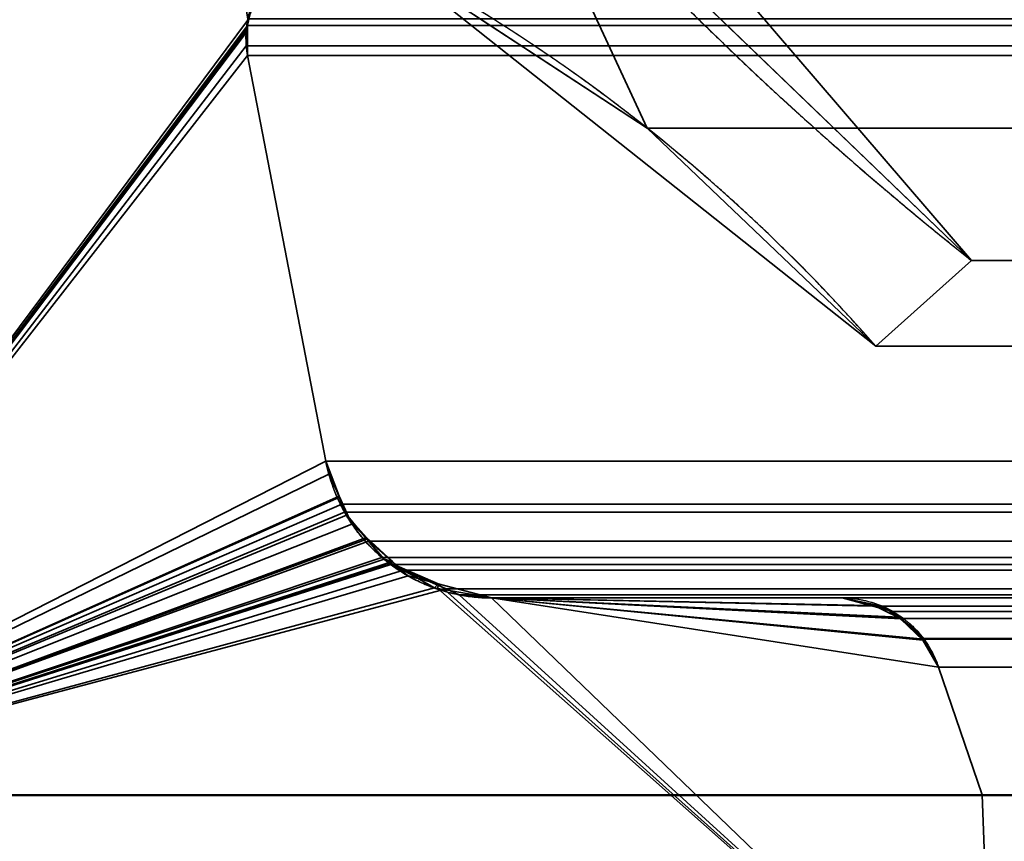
# Model space of a CAD drawing. Header units: millimetres. Extents: x -625 to 3725, y -115 to 86.
# Tile 64 of 256: x -407.96 to -405.03, y 4.86 to 7.3. Entities that reach past the tile are written whole.
import ezdxf

# ---------------------------------------------------------------- set-up
doc = ezdxf.new("R2010")
doc.units = ezdxf.units.MM
doc.layers.add('151', color=7, linetype='Continuous', true_color=0xffffff)

# ---------------------------------------------------------------- blocks, each defined once
blk = doc.blocks.new('UG_SURFACE_001')
at = {"layer": '151', "color": 252, "linetype": 'Continuous', "lineweight": 35}
for points in [[(625, -14, 2237), (625, 86, 2237), (-625, 86, 2237), (-625, -14, 2237)], [(-475, -14, 2086.9999), (-475, 86, 2086.9999), (475, 86, 2086.9999), (475, -14, 2086.9999)]]:
    blk.add_3dface(points, dxfattribs=at)
blk = doc.blocks.new('UG_SURFACE_018')
at = {"layer": '151', "color": 46, "linetype": 'Continuous', "lineweight": 35}
for points in [[(-407.9776, 10.2228, -3), (-407.9303, 10.2132, -3), (-409, 5, -3)], [(-409, 5, 2019.0001), (-407.9303, 10.2132, 2017.9303), (-407.9778, 10.2223, 2017.9777)], [(-407.9303, 10.2132, -3), (-407.8024, 10.2132, -3), (-407.6745, 9.5488, -3), (-409, 5, -3)], [(-409, 5, 2019.0001), (-407.6745, 9.5488, 2017.6744), (-407.8024, 10.2132, 2017.8025), (-407.9303, 10.2132, 2017.9303)], [(-407.2666, 7.348, -3), (-407.2845, 7.3023, -3), (-409, 5, -3), (-407.6745, 9.5488, -3)], [(-407.6745, 9.5488, 2017.6744), (-409, 5, 2019.0001), (-407.2881, 7.2761, 2017.288), (-407.2708, 7.3496, 2017.2708)], [(-407.6745, 9.5488, -3), (-406.5441, 7.948, 2016.5441), (-405.1318, 6.5893, 2015.132)], [(-405.1318, 6.5893, 2015.132), (-405.1318, 6.5893, -3), (-407.6745, 9.5488, -3)], [(-407.6745, 9.5488, -3), (-405.1318, 6.5893, -3), (-405.4162, 6.334, -3), (-406.881, 7.4965, -3)], [(-406.5441, 7.948, 2016.5441), (-406.881, 7.4965, 2016.881), (-406.0956, 6.9821, 2016.0956)], [(-406.0956, 6.9821, 2016.0956), (-405.4162, 6.334, 2015.4161), (-405.1318, 6.5893, 2015.132), (-406.5441, 7.948, 2016.5441)], [(-406.881, 7.4965, -3), (-405.4162, 6.334, -3), (-405.4162, 6.334, 2015.4161)], [(-405.4162, 6.334, 2015.4161), (-406.0956, 6.9821, 2016.0956), (-406.881, 7.4965, -3)], [(-406.0956, 6.9821, 2016.0956), (-406.881, 7.4965, 2016.881), (-406.881, 7.4965, -3)], [(-407.2708, 7.3496, 2017.2708), (-407.2881, 7.2761, 2017.288), (-407.2845, 7.3023, -3)], [(-407.2845, 7.3023, -3), (-407.2666, 7.348, -3), (-407.2708, 7.3496, 2017.2708)], [(-409, 5, -3), (-407.2845, 7.3023, -3), (-407.2844, 7.2716, -3)], [(-407.2845, 7.3023, -3), (-407.2881, 7.2761, 2017.288), (-407.2879, 7.2716, 2017.288)], [(-407.2879, 7.2716, 2017.288), (-407.2844, 7.2716, -3), (-407.2845, 7.3023, -3)], [(-407.2879, 7.2716, 2017.288), (-407.2881, 7.2761, 2017.288), (-409, 5, 2019.0001)], [(-407.2844, 7.2716, -3), (-407.2842, 7.1988, -3), (-409, 5, -3)], [(-409, 5, 2019.0001), (-407.2842, 7.1988, 2017.2842), (-407.2879, 7.2716, 2017.288)], [(-407.2844, 7.2716, -3), (-407.2879, 7.2716, 2017.288), (-407.2842, 7.1988, 2017.2842)], [(-407.2842, 7.1988, 2017.2842), (-407.2842, 7.1988, -3), (-407.2844, 7.2716, -3)], [(-409, 5, -3), (-407.2842, 7.1988, -3), (-407.0519, 5.9927, -3)], [(-407.0519, 5.9927, 2017.0519), (-407.2842, 7.1988, 2017.2842), (-409, 5, 2019.0001)], [(-407.0519, 5.9927, -3), (-407.2842, 7.1988, -3), (-407.2842, 7.1988, 2017.2842), (-407.0519, 5.9927, 2017.0519)], [(-405.4162, 6.334, -3), (-405.1318, 6.5893, -3), (-405.1318, 6.5893, 2015.132), (-405.4162, 6.334, 2015.4161)], [(-409, 5, -3), (-407.0519, 5.9927, -3), (-407.0113, 5.8858, -3)], [(-409, 5, 2019.0001), (-407.0427, 5.9535, 2017.0426), (-407.0519, 5.9927, 2017.0519)], [(-407.0519, 5.9927, -3), (-407.0427, 5.9535, 2017.0426), (-407.0124, 5.8881, 2017.0124)], [(-407.0519, 5.9927, -3), (-407.0519, 5.9927, 2017.0519), (-407.0427, 5.9535, 2017.0426)], [(-407.0124, 5.8881, 2017.0124), (-407.0113, 5.8858, -3), (-407.0519, 5.9927, -3)], [(-407.0124, 5.8881, 2017.0124), (-407.0427, 5.9535, 2017.0426), (-409, 5, 2019.0001)], [(-409, 5, 2019.0001), (-406.9741, 5.8055, 2016.9742), (-407.0124, 5.8881, 2017.0124)], [(-407.0113, 5.8858, -3), (-406.9907, 5.8316, -3), (-409, 5, -3)], [(-407.0113, 5.8858, -3), (-407.0124, 5.8881, 2017.0124), (-406.9741, 5.8055, 2016.9742)], [(-406.9741, 5.8055, 2016.9742), (-406.9907, 5.8316, -3), (-407.0113, 5.8858, -3)], [(-409, 5, -3), (-406.9907, 5.8316, -3), (-406.9295, 5.7601, -3)], [(-406.9907, 5.8316, -3), (-406.9741, 5.8055, 2016.9742), (-406.9305, 5.7652, 2016.9306)], [(-406.9305, 5.7652, 2016.9306), (-406.9295, 5.7601, -3), (-406.9907, 5.8316, -3)], [(-406.9305, 5.7652, 2016.9306), (-406.9741, 5.8055, 2016.9742), (-409, 5, 2019.0001)], [(-409, 5, 2019.0001), (-406.8536, 5.6942, 2016.8536), (-406.9305, 5.7652, 2016.9306)], [(-406.9295, 5.7601, -3), (-406.8787, 5.7007, -3), (-409, 5, -3)], [(-406.9295, 5.7601, -3), (-406.9305, 5.7652, 2016.9306), (-406.8536, 5.6942, 2016.8536)], [(-406.8536, 5.6942, 2016.8536), (-406.8787, 5.7007, -3), (-406.9295, 5.7601, -3)], [(-409, 5, -3), (-406.8787, 5.7007, -3), (-406.8561, 5.6878, -3)], [(-409, 5, 2019.0001), (-406.8073, 5.6515, 2016.8073), (-406.8536, 5.6942, 2016.8536)], [(-406.8561, 5.6878, -3), (-406.7289, 5.6154, -3), (-409, 5, -3)], [(-406.8536, 5.6942, 2016.8536), (-406.8561, 5.6878, -3), (-406.8787, 5.7007, -3)], [(-406.8561, 5.6878, -3), (-406.8536, 5.6942, 2016.8536), (-406.8073, 5.6515, 2016.8073)], [(-406.8561, 5.6878, -3), (-406.8073, 5.6515, 2016.8073), (-406.7172, 5.6276, 2016.7172)], [(-406.7172, 5.6276, 2016.7172), (-406.7289, 5.6154, -3), (-406.8561, 5.6878, -3)], [(-406.7172, 5.6276, 2016.7172), (-406.8073, 5.6515, 2016.8073), (-409, 5, 2019.0001), (-405.0679, 4.15, 2015.0678)], [(-406.7172, 5.6276, 2016.7172), (-406.7189, 5.6137, -3), (-406.7289, 5.6154, -3)], [(-406.7189, 5.6137, -3), (-406.7172, 5.6276, 2016.7172), (-406.5591, 5.5858, 2016.5591)], [(-405.0679, 4.15, 2015.0678), (-406.5591, 5.5858, 2016.5591), (-406.7172, 5.6276, 2016.7172)], [(-405.0679, 4.15, -3), (-409, 5, -3), (-406.7289, 5.6154, -3), (-406.7189, 5.6137, -3)], [(-406.5591, 5.5858, 2016.5591), (-406.5591, 5.5858, -3), (-406.7189, 5.6137, -3)], [(-406.7189, 5.6137, -3), (-406.5591, 5.5858, -3), (-405.0679, 4.15, -3)], [(-406.5591, 5.5858, 2016.5591), (-405.5162, 5.5858, 2015.5163), (-405.5162, 5.5858, -3), (-406.5591, 5.5858, -3)], [(-405.2766, 5.4601, -3), (-406.5591, 5.5858, -3), (-405.3483, 5.5273, -3), (-405.342, 5.5228, -3)], [(-405.3483, 5.5273, -3), (-406.5591, 5.5858, -3), (-405.5162, 5.5858, -3), (-405.4317, 5.568, -3)], [(-406.5591, 5.5858, -3), (-405.2766, 5.4601, -3), (-405.2294, 5.3804, -3)], [(-405.2294, 5.3804, -3), (-405.1, 5, -3), (-405.0679, 4.15, -3), (-406.5591, 5.5858, -3)], [(-406.5591, 5.5858, 2016.5591), (-405.3462, 5.5287, 2015.3463), (-405.3657, 5.5458, 2015.3656), (-405.4319, 5.5634, 2015.4319)], [(-406.5591, 5.5858, 2016.5591), (-405.2727, 5.4622, 2015.2726), (-405.2745, 5.4655, 2015.2745), (-405.3403, 5.5234, 2015.3403)], [(-405.3403, 5.5234, 2015.3403), (-405.3462, 5.5287, 2015.3463), (-406.5591, 5.5858, 2016.5591)], [(-406.5591, 5.5858, 2016.5591), (-405.0679, 4.15, 2015.0678), (-405.1, 5, 2015.1), (-405.2294, 5.3804, 2015.2295)], [(-405.2294, 5.3804, 2015.2295), (-405.2727, 5.4622, 2015.2726), (-406.5591, 5.5858, 2016.5591)], [(-405.4319, 5.5634, 2015.4319), (-405.5162, 5.5858, 2015.5163), (-406.5591, 5.5858, 2016.5591)], [(-405.5162, 5.5858, -3), (-405.5162, 5.5858, 2015.5163), (-405.4319, 5.5634, 2015.4319)], [(-405.4319, 5.5634, 2015.4319), (-405.4317, 5.568, -3), (-405.5162, 5.5858, -3)], [(-405.4317, 5.568, -3), (-405.4319, 5.5634, 2015.4319), (-405.3657, 5.5458, 2015.3656)], [(-405.3657, 5.5458, 2015.3656), (-405.3943, 5.5602, -3), (-405.4317, 5.568, -3)], [(-405.4317, 5.568, -3), (-405.3943, 5.5602, -3), (-405.3483, 5.5273, -3)], [(-405.3657, 5.5458, 2015.3656), (-405.3483, 5.5273, -3), (-405.3943, 5.5602, -3)], [(-405.3657, 5.5458, 2015.3656), (-405.3462, 5.5287, 2015.3463), (-405.3483, 5.5273, -3)], [(-405.3483, 5.5273, -3), (-405.3462, 5.5287, 2015.3463), (-405.3403, 5.5234, 2015.3403)], [(-405.3403, 5.5234, 2015.3403), (-405.342, 5.5228, -3), (-405.3483, 5.5273, -3)], [(-405.342, 5.5228, -3), (-405.3403, 5.5234, 2015.3403), (-405.2745, 5.4655, 2015.2745)], [(-405.2745, 5.4655, 2015.2745), (-405.2929, 5.4876, -3), (-405.342, 5.5228, -3)], [(-405.342, 5.5228, -3), (-405.2929, 5.4876, -3), (-405.2766, 5.4601, -3)], [(-405.2745, 5.4655, 2015.2745), (-405.2766, 5.4601, -3), (-405.2929, 5.4876, -3)], [(-405.2745, 5.4655, 2015.2745), (-405.2727, 5.4622, 2015.2726), (-405.2766, 5.4601, -3)], [(-405.2766, 5.4601, -3), (-405.2727, 5.4622, 2015.2726), (-405.2294, 5.3804, 2015.2295)], [(-405.2294, 5.3804, 2015.2295), (-405.2294, 5.3804, -3), (-405.2766, 5.4601, -3)], [(-405.1, 5, -3), (-405.2294, 5.3804, -3), (-405.2294, 5.3804, 2015.2295), (-405.1, 5, 2015.1)], [(-409, 5, -3), (-405.9291, 4.15, -3), (-408.6081, 4.15, -3), (-411.2469, 4.6468, -3)], [(-411.2469, 4.6468, 2021.2469), (-408.6081, 4.15, 2018.6081), (-405.9291, 4.15, 2015.9292), (-409, 5, 2019.0001)], [(-409, 5, -3), (-405.0679, 4.15, -3), (-405.9291, 4.15, -3)], [(-405.9291, 4.15, 2015.9292), (-405.0679, 4.15, 2015.0678), (-409, 5, 2019.0001)], [(-405.1, 5, 2015.1), (-401, 5, 2010.9999), (-401, 5, -3), (-405.1, 5, -3)], [(-405.1, 5, -3), (-401, 5, -3), (-401.8, 4.15, -3), (-405.0679, 4.15, -3)], [(-405.0679, 4.15, 2015.0678), (-401.8, 4.15, 2011.8001), (-401, 5, 2010.9999), (-405.1, 5, 2015.1)]]:
    blk.add_3dface(points, dxfattribs=at)
blk = doc.blocks.new('UG_SURFACE_019')
at = {"layer": '151', "color": 46, "linetype": 'Continuous', "lineweight": 35}
for points in [[(-409, 10.7678, 2019.0001), (-409, 5, 2019.0001), (409, 5, 2019.0001), (409, 10.7678, 2019.0001)], [(-407.9743, 10.2216, 2017.9744), (-407.9303, 10.2132, 2017.9303), (-409, 5, 2019.0001)], [(-407.9303, 10.2132, 2017.9303), (-407.8024, 10.2132, 2017.8025), (-407.6745, 9.5488, 2017.6744), (-409, 5, 2019.0001)], [(-409, 5, 2019.0001), (-407.6745, 9.5488, 2017.6744), (-407.2834, 7.3076, 2017.2834), (-407.2846, 7.2874, 2017.2846)], [(-406.0956, 6.9821, 2016.0956), (-406.881, 7.4965, 2016.881), (-406.5441, 7.948, 2016.5441)], [(406.5441, 7.948, 2016.5441), (405.1318, 6.5893, 2015.132), (-405.1318, 6.5893, 2015.132), (-406.5441, 7.948, 2016.5441)], [(-406.5441, 7.948, 2016.5441), (-405.1318, 6.5893, 2015.132), (-405.4162, 6.334, 2015.4161), (-406.0956, 6.9821, 2016.0956)], [(406.0956, 6.9821, 2016.0956), (-406.881, 7.4965, 2016.881), (-406.0956, 6.9821, 2016.0956)], [(406.0956, 6.9821, 2016.0956), (406.881, 7.4965, 2016.881), (-406.881, 7.4965, 2016.881)], [(407.2702, 7.3523, 2017.2701), (-407.2846, 7.2874, 2017.2846), (-407.2834, 7.3076, 2017.2834)], [(407.2702, 7.3523, 2017.2701), (407.2855, 7.287, 2017.2856), (-407.2846, 7.2874, 2017.2846)], [(-407.2846, 7.2874, 2017.2846), (-407.2882, 7.2275, 2017.2882), (-409, 5, 2019.0001)], [(-407.2882, 7.2275, 2017.2882), (-407.2846, 7.2874, 2017.2846), (407.2855, 7.287, 2017.2856)], [(-407.2842, 7.1988, 2017.2842), (-407.2882, 7.2275, 2017.2882), (407.2855, 7.287, 2017.2856)], [(407.2855, 7.287, 2017.2856), (407.2881, 7.2761, 2017.288), (-407.2842, 7.1988, 2017.2842)], [(407.2881, 7.2761, 2017.288), (407.2842, 7.1988, 2017.2842), (-407.2842, 7.1988, 2017.2842)], [(-409, 5, 2019.0001), (-407.2882, 7.2275, 2017.2882), (-407.2842, 7.1988, 2017.2842)], [(-407.2842, 7.1988, 2017.2842), (-407.0519, 5.9927, 2017.0519), (-409, 5, 2019.0001)], [(-407.0519, 5.9927, 2017.0519), (-407.2842, 7.1988, 2017.2842), (407.2842, 7.1988, 2017.2842), (407.0519, 5.9927, 2017.0519)], [(-406.0956, 6.9821, 2016.0956), (405.4162, 6.334, 2015.4161), (406.0956, 6.9821, 2016.0956)], [(-406.0956, 6.9821, 2016.0956), (-405.4162, 6.334, 2015.4161), (405.4162, 6.334, 2015.4161)], [(-405.4162, 6.334, 2015.4161), (-405.1318, 6.5893, 2015.132), (405.1318, 6.5893, 2015.132), (405.4162, 6.334, 2015.4161)], [(-409, 5, 2019.0001), (-407.0519, 5.9927, 2017.0519), (-407.0045, 5.8641, 2017.0045)], [(-407.0519, 5.9927, 2017.0519), (407.0427, 5.9535, 2017.0426), (407.0024, 5.8666, 2017.0023)], [(-407.0519, 5.9927, 2017.0519), (407.0519, 5.9927, 2017.0519), (407.0427, 5.9535, 2017.0426)], [(407.0024, 5.8666, 2017.0023), (-407.0045, 5.8641, 2017.0045), (-407.0519, 5.9927, 2017.0519)], [(-407.0045, 5.8641, 2017.0045), (-406.9958, 5.8404, 2016.9959), (-409, 5, 2019.0001)], [(-406.9958, 5.8404, 2016.9959), (-407.0045, 5.8641, 2017.0045), (407.0024, 5.8666, 2017.0023)], [(-406.9958, 5.8404, 2016.9959), (407.0024, 5.8666, 2017.0023), (406.9741, 5.8055, 2016.9742)], [(-409, 5, 2019.0001), (-406.9958, 5.8404, 2016.9959), (-406.9251, 5.7546, 2016.9251)], [(-406.9958, 5.8404, 2016.9959), (406.9741, 5.8055, 2016.9742), (406.9239, 5.7591, 2016.9239)], [(406.9239, 5.7591, 2016.9239), (-406.9251, 5.7546, 2016.9251), (-406.9958, 5.8404, 2016.9959)], [(-406.9251, 5.7546, 2016.9251), (-406.8851, 5.7061, 2016.885), (-409, 5, 2019.0001)], [(-406.8851, 5.7061, 2016.885), (-406.9251, 5.7546, 2016.9251), (406.9239, 5.7591, 2016.9239)], [(-406.8588, 5.6851, 2016.8588), (-406.8851, 5.7061, 2016.885), (406.9239, 5.7591, 2016.9239)], [(-406.8207, 5.6682, 2016.8207), (-406.8588, 5.6851, 2016.8588), (406.9239, 5.7591, 2016.9239)], [(406.9239, 5.7591, 2016.9239), (406.8207, 5.6639, 2016.8207), (-406.8207, 5.6682, 2016.8207)], [(-406.8851, 5.7061, 2016.885), (-406.8588, 5.6851, 2016.8588), (-409, 5, 2019.0001)], [(-409, 5, 2019.0001), (-406.8588, 5.6851, 2016.8588), (-406.8207, 5.6682, 2016.8207)], [(-409, 5, 2019.0001), (-406.8207, 5.6682, 2016.8207), (-406.6943, 5.6124, 2016.6943)], [(-406.8207, 5.6682, 2016.8207), (406.8073, 5.6515, 2016.8073), (406.6937, 5.6214, 2016.6938)], [(-406.8207, 5.6682, 2016.8207), (406.8207, 5.6639, 2016.8207), (406.8073, 5.6515, 2016.8073)], [(406.6937, 5.6214, 2016.6938), (-406.6943, 5.6124, 2016.6943), (-406.8207, 5.6682, 2016.8207)], [(-406.6943, 5.6124, 2016.6943), (-406.6553, 5.5951, 2016.6552), (-405.0679, 4.15, 2015.0678), (-409, 5, 2019.0001)], [(-406.6553, 5.5951, 2016.6552), (-406.6943, 5.6124, 2016.6943), (406.6937, 5.6214, 2016.6938)], [(-406.5591, 5.5858, 2016.5591), (-406.6553, 5.5951, 2016.6552), (406.6937, 5.6214, 2016.6938)], [(-405.0679, 4.15, 2015.0678), (-406.6553, 5.5951, 2016.6552), (-406.5591, 5.5858, 2016.5591)], [(406.6937, 5.6214, 2016.6938), (406.5591, 5.5858, 2016.5591), (-406.5591, 5.5858, 2016.5591)], [(406.5591, 5.5858, 2016.5591), (405.5162, 5.5858, 2015.5163), (-405.5162, 5.5858, 2015.5163), (-406.5591, 5.5858, 2016.5591)], [(-406.5591, 5.5858, 2016.5591), (-405.5162, 5.5858, 2015.5163), (-405.4249, 5.5615, 2015.425)], [(-406.5591, 5.5858, 2016.5591), (-405.2733, 5.4631, 2015.2733), (-405.2294, 5.3804, 2015.2295)], [(-405.4249, 5.5615, 2015.425), (-405.3657, 5.5458, 2015.3656), (-405.3418, 5.5247, 2015.3418), (-406.5591, 5.5858, 2016.5591)], [(-405.3418, 5.5247, 2015.3418), (-405.2745, 5.4655, 2015.2745), (-405.2733, 5.4631, 2015.2733), (-406.5591, 5.5858, 2016.5591)], [(-405.2294, 5.3804, 2015.2295), (-405.1, 5, 2015.1), (-405.0679, 4.15, 2015.0678), (-406.5591, 5.5858, 2016.5591)], [(405.4249, 5.5615, 2015.425), (-405.4249, 5.5615, 2015.425), (-405.5162, 5.5858, 2015.5163), (405.5162, 5.5858, 2015.5163)], [(-405.3657, 5.5458, 2015.3656), (-405.4249, 5.5615, 2015.425), (405.4249, 5.5615, 2015.425)], [(-405.3657, 5.5458, 2015.3656), (405.4249, 5.5615, 2015.425), (405.3657, 5.5458, 2015.3656)], [(405.3657, 5.5458, 2015.3656), (-405.3418, 5.5247, 2015.3418), (-405.3657, 5.5458, 2015.3656)], [(405.3657, 5.5458, 2015.3656), (405.3418, 5.5247, 2015.3418), (-405.3418, 5.5247, 2015.3418)], [(-405.2745, 5.4655, 2015.2745), (-405.3418, 5.5247, 2015.3418), (405.3418, 5.5247, 2015.3418)], [(-405.2745, 5.4655, 2015.2745), (405.3418, 5.5247, 2015.3418), (405.2745, 5.4655, 2015.2745)], [(405.2745, 5.4655, 2015.2745), (-405.2733, 5.4631, 2015.2733), (-405.2745, 5.4655, 2015.2745)], [(405.2745, 5.4655, 2015.2745), (405.2733, 5.4631, 2015.2733), (-405.2733, 5.4631, 2015.2733)], [(405.2294, 5.3804, 2015.2295), (-405.2294, 5.3804, 2015.2295), (-405.2733, 5.4631, 2015.2733), (405.2733, 5.4631, 2015.2733)], [(-405.1, 5, 2015.1), (-405.2294, 5.3804, 2015.2295), (405.2294, 5.3804, 2015.2295), (405.1, 5, 2015.1)], [(412.576, 4.6946, 2022.5761), (-412.3964, 5, 2022.3963), (-412.576, 4.6946, 2022.5761)], [(412.576, 4.6946, 2022.5761), (412.3964, 5, 2022.3963), (-412.3964, 5, 2022.3963)], [(412.3964, 5, 2022.3963), (409, 5, 2019.0001), (-409, 5, 2019.0001), (-412.3964, 5, 2022.3963)], [(-409, 5, 2019.0001), (-405.9291, 4.15, 2015.9292), (-408.6081, 4.15, 2018.6081), (-411.2469, 4.6468, 2021.2469)], [(-409, 5, 2019.0001), (-405.0679, 4.15, 2015.0678), (-405.9291, 4.15, 2015.9292)], [(405.1, 5, 2015.1), (401, 5, 2010.9999), (-401, 5, 2010.9999), (-405.1, 5, 2015.1)], [(-405.1, 5, 2015.1), (-401, 5, 2010.9999), (-401.8, 4.15, 2011.8001), (-405.0679, 4.15, 2015.0678)]]:
    blk.add_3dface(points, dxfattribs=at)
blk = doc.blocks.new('UG_SURFACE_028')
at = {"layer": '151', "color": 14, "linetype": 'Continuous', "lineweight": 35}
for points in [[(456.8, -17.75, 2066.8001), (456.8, 11.25, 2066.8001), (-456.8, 11.25, 2066.8001), (-456.8, -17.75, 2066.8001)], [(452.75, 8.5, 2062.7501), (452.75, -29.75, 2062.7501), (-452.75, -29.75, 2062.7501), (-452.75, 8.5, 2062.7501)]]:
    blk.add_3dface(points, dxfattribs=at)
blk = doc.blocks.new('UG_SURFACE_029')
at = {"layer": '151', "color": 7, "linetype": 'Continuous', "lineweight": 35}
for points in [[(-452.75, 8.25, 2062.7501), (-452.75, -29.75, 2062.7501), (452.75, -29.75, 2062.7501), (452.75, 8.25, 2062.7501)], [(452.5, 8.25, 2062.5), (452.5, -29.75, 2062.5), (-452.5, -29.75, 2062.5), (-452.5, 8.25, 2062.5)]]:
    blk.add_3dface(points, dxfattribs=at)
blk = doc.blocks.new('UG_SURFACE_038')
at = {"layer": '151', "color": 31, "linetype": 'Continuous', "lineweight": 35}
for points in [[(461.25, -17.75, 2071.25), (461.25, 67.25, 2071.25), (-461.25, 67.25, 2071.25), (-461.25, -17.75, 2071.25)], [(456.75, 13.25, 2066.75), (456.75, -17.75, 2066.75), (-456.75, -17.75, 2066.75), (-456.75, 13.25, 2066.75)], [(452.25, -27.75, 2062.2499), (452.25, 13.25, 2062.2499), (-452.25, 13.25, 2062.2499), (-452.25, -27.75, 2062.2499)], [(409, 13, 2019.0001), (409, 5, 2019.0001), (-409, 5, 2019.0001), (-409, 13, 2019.0001)], [(413, 5, 2023), (413, 3.25, 2023), (-413, 3.25, 2023), (-413, 5, 2023)], [(409, 5, 2019.0001), (413, 5, 2023), (-413, 5, 2023), (-409, 5, 2019.0001)]]:
    blk.add_3dface(points, dxfattribs=at)

msp = doc.modelspace()

# ---------------------------------------------------------------- linework, layer by layer
at = {"layer": '151', "color": 251, "linetype": 'Continuous', "lineweight": -3, "true_color": 0x636466}
for p, q in [((-407.0519, 5.9927, -3), (-407.2842, 7.1988, -3)), ((407.2842, 7.1988, 2017.2842), (-407.2842, 7.1988, 2017.2842)), ((-407.2842, 7.1988, 2017.2842), (-407.2842, 7.1988, -3)), ((-407.0519, 5.9927, 2017.0519), (-407.2842, 7.1988, 2017.2842)), ((-407.0519, 5.9927, 2017.0519), (-407.2842, 7.1988, 2017.2842)), ((-405.4162, 6.334, 2015.4162), (-405.1318, 6.5893, 2015.1318)), ((-405.4162, 6.334, -3), (-405.1318, 6.5893, -3)), ((-405.1318, 6.5893, 2015.1318), (-405.4162, 6.334, 2015.4162)), ((405.1318, 6.5893, 2015.1318), (-405.1318, 6.5893, 2015.1318)), ((-405.1318, 6.5893, 2015.1318), (-405.1318, 6.5893, -3)), ((405.4162, 6.334, 2015.4162), (-405.4162, 6.334, 2015.4162)), ((-405.4162, 6.334, 2015.4162), (-405.4162, 6.334, -3)), ((-407.0519, 5.9927, 2017.0519), (-407.0519, 5.9927, -3)), ((407.0519, 5.9927, 2017.0519), (-407.0519, 5.9927, 2017.0519)), ((-406.5591, 5.5858, 2016.5591), (-406.5591, 5.5858, -3)), ((-405.5162, 5.5858, 2015.5162), (-406.5591, 5.5858, 2016.5591)), ((-406.5591, 5.5858, 2016.5591), (-405.5162, 5.5858, 2015.5162)), ((-405.5162, 5.5858, -3), (-406.5591, 5.5858, -3)), ((406.5591, 5.5858, 2016.5591), (-406.5591, 5.5858, 2016.5591)), ((405.5162, 5.5858, 2015.5162), (-405.5162, 5.5858, 2015.5162)), ((-405.5162, 5.5858, 2015.5162), (-405.5162, 5.5858, -3)), ((-405.1, 5, -3), (-405.2294, 5.3804, -3)), ((-405.2294, 5.3804, 2015.2294), (-405.2294, 5.3804, -3)), ((-405.1, 5, 2015.1), (-405.2294, 5.3804, 2015.2294)), ((405.2294, 5.3804, 2015.2294), (-405.2294, 5.3804, 2015.2294)), ((-405.2294, 5.3804, 2015.2294), (-405.1, 5, 2015.1)), ((413, 5, 2023), (-413, 5, 2023)), ((412.3964, 5, 2022.3964), (-412.3964, 5, 2022.3964)), ((409, 5, 2019), (-409, 5, 2019)), ((409, 5, 2019), (-409, 5, 2019)), ((-401, 5, -3), (-405.1, 5, -3)), ((405.1, 5, 2015.1), (-405.1, 5, 2015.1)), ((-405.1, 5, 2015.1), (-405.1, 5, -3)), ((-401, 5, 2011), (-405.1, 5, 2015.1)), ((-405.1, 5, 2015.1), (-401, 5, 2011))]:
    msp.add_line(p, q, dxfattribs=at)
for centre, radius, start, end in [((-398.7046, 14.6831, -3), 10.3354, 209.78629, 231.54702), ((-407.0115, 7.2513, -3), 0.2777, 61.9915, 190.9015), ((-409.3074, 2.9348, -3), 5.1669, 41.1393, 61.9915), ((-406.5591, 6.0876, -3), 0.5018, 190.9015, 270)]:
    msp.add_arc(centre, radius, start, end, dxfattribs=at)
at = {"layer": '151', "color": 251, "linetype": 'Continuous', "lineweight": -3, "true_color": 0x636466, "extrusion": (0, 0, -1)}
msp.add_arc((405.5162, 5.2829, 3), 0.3029, 90, 161.2143, dxfattribs=at)
at = {"layer": '151', "color": 251, "linetype": 'Continuous', "lineweight": -3, "true_color": 0x636466}
for points, weights in [([(-407.6745, 9.5488, 2017.6745), (-407.1855, 8.6946, 2017.1855), (-406.5916, 7.9071, 2016.5916), (-405.9027, 7.2014, 2015.9027), (-405.1318, 6.5893, 2015.1318)], [1, 0.991011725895, 0.988015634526, 0.991011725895, 1]), ([(-407.6745, 9.5488, 2017.6745), (-407.1855, 8.6946, 2017.1855), (-406.5916, 7.9071, 2016.5916), (-405.9027, 7.2014, 2015.9027), (-405.1318, 6.5893, 2015.1318)], [1, 0.991011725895, 0.988015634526, 0.991011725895, 1]), ([(-405.4162, 6.334, 2015.4162), (-405.7263, 6.689, 2015.7263), (-406.0777, 7.0046, 2016.0777), (-406.4648, 7.2751, 2016.4648), (-406.881, 7.4965, 2016.881)], [1, 0.991744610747, 0.988992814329, 0.991744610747, 1]), ([(-405.4162, 6.334, 2015.4162), (-405.7263, 6.689, 2015.7263), (-406.0777, 7.0046, 2016.0777), (-406.4648, 7.2751, 2016.4648), (-406.881, 7.4965, 2016.881)], [1, 0.991744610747, 0.988992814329, 0.991744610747, 1]), ([(-407.0519, 5.9927, 2017.0519), (-407.0178, 5.8156, 2017.0178), (-406.9074, 5.6658, 2016.9074), (-406.7396, 5.5858, 2016.7396), (-406.5591, 5.5858, 2016.5591)], [1, 0.885538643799, 0.847384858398, 0.885538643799, 1]), ([(-406.5591, 5.5858, 2016.5591), (-406.7396, 5.5858, 2016.7396), (-406.9074, 5.6658, 2016.9074), (-407.0178, 5.8156, 2017.0178), (-407.0519, 5.9927, 2017.0519)], [1, 0.885538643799, 0.847384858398, 0.885538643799, 1]), ([(-405.5162, 5.5858, 2015.5162), (-405.4189, 5.5858, 2015.4189), (-405.3273, 5.5467, 2015.3273), (-405.2607, 5.4725, 2015.2607), (-405.2294, 5.3804, 2015.2294)], [1, 0.906514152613, 0.875352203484, 0.906514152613, 1]), ([(-405.5162, 5.5858, 2015.5162), (-405.4189, 5.5858, 2015.4189), (-405.3273, 5.5467, 2015.3273), (-405.2607, 5.4725, 2015.2607), (-405.2294, 5.3804, 2015.2294)], [1, 0.906514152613, 0.875352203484, 0.906514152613, 1])]:
    msp.add_rational_spline(points, weights, degree=4, dxfattribs=at)
for points in [[(-406.881, 7.4965, 2016.881), (-406.9464, 7.5313, 2016.9464), (-407.0333, 7.5472, 2017.0333), (-407.1169, 7.5187, 2017.1169), (-407.236, 7.4307, 2017.236), (-407.2878, 7.3592, 2017.2878), (-407.2982, 7.2715, 2017.2982), (-407.2842, 7.1988, 2017.2842)], [(-407.2842, 7.1988, 2017.2842), (-407.2982, 7.2715, 2017.2982), (-407.2878, 7.3592, 2017.2878), (-407.236, 7.4307, 2017.236), (-407.1169, 7.5187, 2017.1169), (-407.0333, 7.5472, 2017.0333), (-406.9464, 7.5313, 2016.9464), (-406.881, 7.4965, 2016.881)]]:
    msp.add_rational_spline(points, [1, 1, 0.984176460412, 1, 1, 0.984176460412, 1, 1], degree=4, knots=[0, 0, 0, 0, 0, 0.5, 0.5, 0.5, 1, 1, 1, 1, 1], dxfattribs=at)

# ---------------------------------------------------------------- block references
for name in ['UG_SURFACE_001', 'UG_SURFACE_038', 'UG_SURFACE_018', 'UG_SURFACE_019', 'UG_SURFACE_028', 'UG_SURFACE_029']:
    msp.add_blockref(name, (0, 0), dxfattribs=at)

doc.saveas('drawing.dxf')
